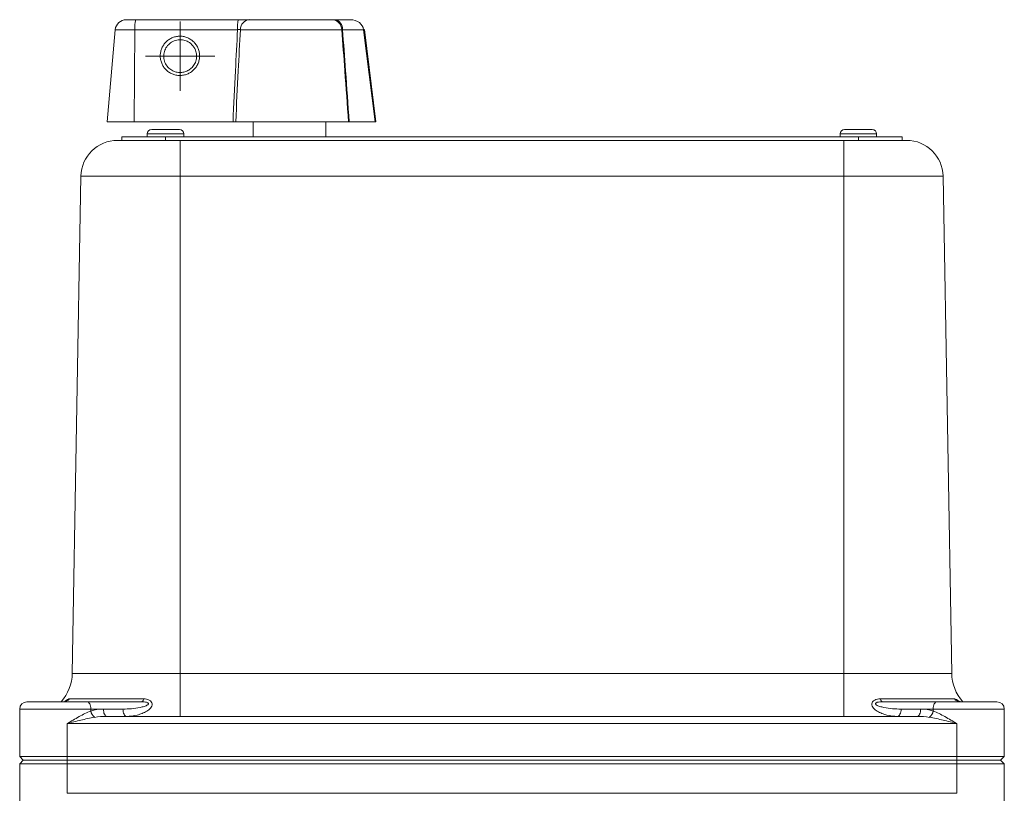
# Model space of a CAD drawing. Header units: millimetres. Extents: x 197 to 1079, y -127 to 860.
# Tile 18 of 28: x 461 to 596, y 754 to 860. Entities that reach past the tile are written whole.
import ezdxf

# ---------------------------------------------------------------- set-up
doc = ezdxf.new("R2010")
doc.units = ezdxf.units.MM

# ---------------------------------------------------------------- blocks, each defined once
blk = doc.blocks.new('SW_CENTERMARKSYMBOL_0')
at = {"color": 0, "linetype": 'Continuous', "lineweight": 0}
for p, q in [((0, 2.5), (0, 4.75)), ((0, 0), (0, 2.5)), ((-2.5, 0), (-4.75, 0)), ((0, 0), (-2.5, 0)), ((0, 0), (0, -2.5)), ((0, 0), (2.5, 0)), ((2.5, 0), (4.75, 0)), ((0, -2.5), (0, -4.75))]:
    blk.add_line(p, q, dxfattribs=at)

msp = doc.modelspace()

# ---------------------------------------------------------------- linework, layer by layer
at = {"color": 7, "linetype": 'Continuous', "lineweight": 15}
for p, q in [((475.44, 859.67), (476.75, 859.67)), ((476.75, 859.67), (490.82, 859.67)), ((492.38, 859.67), (503.65, 859.67)), ((504.05, 859.67), (506.17, 859.67)), ((473.95, 858.3), (472.84, 845.67)), ((476.64, 858.3), (476.56, 845.67)), ((490.71, 858.3), (476.64, 858.3)), ((505.01, 858.3), (491.1, 858.3)), ((505.11, 858.3), (505.01, 858.3)), ((508, 858.3), (505.11, 858.3)), ((509.56, 845.67), (508, 858.3)), ((509.68, 845.67), (508.11, 858.32)), ((472.84, 845.67), (476.56, 845.67)), ((476.56, 845.67), (490.09, 845.67)), ((490.46, 845.67), (505.93, 845.67)), ((492.84, 845.67), (492.84, 843.62)), ((502.84, 843.62), (502.84, 845.67)), ((506.02, 845.67), (509.56, 845.67)), ((509.68, 845.67), (509.56, 845.67)), ((478.34, 844.02), (478.34, 843.62)), ((478.94, 844.62), (482.43, 844.62)), ((482.43, 844.62), (482.74, 844.62)), ((483.34, 843.62), (483.34, 844.02)), ((573.34, 844.02), (573.34, 843.62)), ((573.94, 844.62), (577.43, 844.62)), ((577.43, 844.62), (577.74, 844.62)), ((578.34, 843.62), (578.34, 844.02)), ((474.24, 843.12), (475.11, 843.12)), ((474.84, 843.12), (474.84, 843.62)), ((480.84, 843.62), (474.84, 843.62)), ((479.07, 843.12), (475.11, 843.12)), ((479.07, 843.12), (482.84, 843.12)), ((480.84, 843.12), (480.84, 843.62)), ((575.84, 843.62), (480.84, 843.62)), ((482.84, 838.21), (482.84, 843.12)), ((482.84, 843.12), (573.84, 843.12)), ((573.84, 838.21), (573.84, 843.12)), ((573.84, 843.12), (577.61, 843.12)), ((575.84, 843.12), (575.84, 843.62)), ((581.84, 843.62), (575.84, 843.62)), ((581.58, 843.12), (577.61, 843.12)), ((581.58, 843.12), (582.45, 843.12)), ((581.84, 843.12), (581.84, 843.62)), ((469.24, 838.21), (468.05, 770.02)), ((482.84, 838.21), (469.24, 838.21)), ((482.84, 838.21), (482.84, 770.02)), ((573.84, 838.21), (482.84, 838.21)), ((573.84, 838.21), (573.84, 770.02)), ((587.45, 838.21), (573.84, 838.21)), ((587.45, 838.21), (588.64, 770.02)), ((468.05, 770.02), (482.84, 770.02)), ((482.84, 770.02), (573.84, 770.02)), ((482.84, 770.02), (482.84, 764.12)), ((573.84, 770.02), (573.84, 764.12)), ((573.84, 770.02), (588.64, 770.02)), ((461.84, 766.12), (470.09, 766.12)), ((467.66, 766.52), (477.83, 766.52)), ((470.09, 766.12), (477.57, 766.12)), ((578.86, 766.52), (589.03, 766.52)), ((579.11, 766.12), (586.59, 766.12)), ((586.59, 766.12), (594.84, 766.12)), ((460.84, 765.12), (460.84, 763.12)), ((470.59, 765.12), (470.59, 764.86)), ((472.32, 765.12), (470.59, 765.12)), ((475, 765.12), (472.32, 765.12)), ((472.82, 764.12), (583.87, 764.12)), ((584.37, 765.12), (581.69, 765.12)), ((586.09, 765.12), (584.37, 765.12)), ((586.09, 765.12), (586.09, 764.86)), ((595.84, 763.12), (595.84, 765.12)), ((460.84, 763.12), (460.84, 758.62)), ((589.34, 763.12), (467.34, 763.12)), ((467.34, 763.12), (467.34, 758.62)), ((589.34, 763.12), (589.34, 758.62)), ((595.84, 763.12), (595.84, 758.62)), ((460.84, 758.62), (467.34, 758.62)), ((461.34, 758.12), (460.84, 758.62)), ((460.84, 757.62), (461.34, 758.12)), ((467.34, 757.62), (460.84, 757.62)), ((460.84, 757.62), (460.84, 745.78)), ((461.34, 758.12), (467.34, 758.12)), ((467.34, 758.62), (589.34, 758.62)), ((467.34, 758.12), (467.34, 758.62)), ((467.34, 758.12), (589.34, 758.12)), ((467.34, 757.62), (467.34, 758.12)), ((467.34, 757.62), (467.34, 753.57)), ((589.34, 757.62), (467.34, 757.62)), ((589.34, 758.62), (595.84, 758.62)), ((589.34, 758.62), (589.34, 758.12)), ((589.34, 758.12), (595.34, 758.12)), ((589.34, 758.12), (589.34, 757.62)), ((595.84, 757.62), (589.34, 757.62)), ((589.34, 757.62), (589.34, 753.57)), ((595.84, 758.62), (595.34, 758.12)), ((595.34, 758.12), (595.84, 757.62)), ((595.84, 757.62), (595.84, 745.78)), ((467.34, 753.57), (589.34, 753.57))]:
    msp.add_line(p, q, dxfattribs=at)
at = {"color": 8, "linetype": 'Continuous', "lineweight": 15}
for p, q in [((476.64, 858.3), (473.95, 858.3)), ((478.34, 844.02), (483.34, 844.02)), ((573.34, 844.02), (578.34, 844.02)), ((470.59, 765.12), (460.84, 765.12)), ((595.84, 765.12), (586.09, 765.12))]:
    msp.add_line(p, q, dxfattribs=at)
at = {"color": 7, "linetype": 'Continuous', "lineweight": 15, "flags": 128}
for points in [[(470.59, 765.12), (470.58, 765.32), (470.56, 765.51), (470.51, 765.68), (470.45, 765.83), (470.37, 765.95), (470.28, 766.05), (470.19, 766.1), (470.09, 766.12)], [(477.83, 766.52), (477.8, 766.43), (477.78, 766.35), (477.75, 766.29), (477.72, 766.23), (477.68, 766.18), (477.65, 766.15), (477.61, 766.13), (477.57, 766.12)], [(579.11, 766.12), (579.08, 766.13), (579.04, 766.15), (579, 766.18), (578.97, 766.23), (578.94, 766.29), (578.91, 766.35), (578.88, 766.43), (578.86, 766.52)], [(586.59, 766.12), (586.5, 766.1), (586.4, 766.05), (586.32, 765.95), (586.24, 765.83), (586.18, 765.68), (586.13, 765.51), (586.1, 765.32), (586.09, 765.12)], [(472.82, 764.12), (472.72, 764.14), (472.63, 764.2), (472.54, 764.29), (472.46, 764.42), (472.4, 764.57), (472.36, 764.74), (472.33, 764.93), (472.32, 765.12)], [(475.5, 764.12), (475.4, 764.14), (475.31, 764.2), (475.22, 764.29), (475.15, 764.42), (475.08, 764.57), (475.04, 764.74), (475.01, 764.93), (475, 765.12)], [(581.69, 765.12), (581.68, 764.93), (581.65, 764.74), (581.6, 764.57), (581.54, 764.42), (581.46, 764.29), (581.38, 764.2), (581.28, 764.14), (581.19, 764.12)], [(584.37, 765.12), (584.36, 764.93), (584.33, 764.74), (584.29, 764.57), (584.22, 764.42), (584.15, 764.29), (584.06, 764.2), (583.97, 764.14), (583.87, 764.12)]]:
    msp.add_lwpolyline(points, dxfattribs=at)
at = {"color": 7, "linetype": 'Continuous', "lineweight": 15}
for centre, radius, start, end in [((475.44, 858.17), 1.5, 90, 175), ((481.47, 858.62), 4.84, 167.4958, 183.7979), ((495.54, 858.62), 4.84, 167.4948, 183.7989), ((492.48, 858.3), 1.38, 94.3663, 179.6763), ((503.59, 858.25), 1.42, 2.0448, 87.4039), ((503.82, 858.4), 1.29, 355.7405, 79.5715), ((498.45, 935.82), 78.11, 277.0213, 277.1065), ((478.94, 844.02), 0.6, 90, 180), ((482.74, 844.02), 0.6, 360, 90), ((573.94, 844.02), 0.6, 90, 180), ((577.74, 844.02), 0.6, 0, 90), ((474.24, 838.12), 5, 90, 179), ((582.45, 838.12), 5, 1, 90), ((462.05, 770.12), 6, 318.1897, 359), ((594.63, 770.12), 6, 181, 221.8103), ((461.84, 765.12), 1, 90, 180), ((466.89, 767.06), 0.935, 270.4357, 325.107), ((589.79, 767.06), 0.935, 214.8943, 269.564), ((594.84, 765.12), 1, 360, 90), ((472.16, 765.18), 1.6, 191.7415, 228.1784), ((584.53, 765.18), 1.6, 311.8205, 348.2603)]:
    msp.add_arc(centre, radius, start, end, dxfattribs=at)
for centre, major_axis, ratio, start_param, end_param in [((506.17, 858.17), (1.84, 0), 0.815892, 0.087266, 1.570796), ((472.32, 763.12), (3.46, 0), 0.57735, 1.570796, 2.091621), ((472.82, 763.12), (3.46, 0), 0.288675, 1.570796, 2.091621), ((583.87, 763.12), (3.46, 0), 0.288675, 1.049972, 1.570796), ((584.37, 763.12), (3.46, 0), 0.57735, 1.049972, 1.570796)]:
    msp.add_ellipse(centre, major_axis=major_axis, ratio=ratio, start_param=start_param, end_param=end_param, dxfattribs=at)
for points, knots in [([(490.82, 859.67), (490.98, 859.67), (491.13, 859.67), (491.43, 859.67), (491.58, 859.67), (491.85, 859.67), (491.97, 859.67), (492.2, 859.67), (492.29, 859.67), (492.38, 859.67)], [0, 0, 0, 0, 0.25, 0.25, 0.5, 0.5, 0.75, 0.75, 1, 1, 1, 1]), ([(484.49, 852.6), (484.36, 852.49), (484.06, 852.3), (483.56, 852.11), (483.04, 852.01), (482.51, 852.01), (481.99, 852.13), (481.5, 852.34), (481.06, 852.64), (480.69, 853.02), (480.4, 853.46), (480.21, 853.96), (480.11, 854.48), (480.11, 855.02), (480.23, 855.53), (480.44, 856.02), (480.74, 856.46), (481.12, 856.83), (481.57, 857.12), (482.06, 857.32), (482.59, 857.42), (483.12, 857.41), (483.64, 857.3), (484.12, 857.08), (484.56, 856.78), (484.93, 856.4), (485.22, 855.96), (485.42, 855.46), (485.52, 854.94), (485.51, 854.41), (485.4, 853.89), (485.19, 853.4), (484.89, 852.96), (484.63, 852.71), (484.49, 852.6)], [0, 0, 0, 0, 0.030977, 0.062322, 0.093667, 0.124748, 0.155811, 0.187322, 0.218804, 0.249999, 0.281138, 0.312675, 0.34413, 0.37525, 0.406275, 0.437676, 0.468994, 0.499999, 0.530948, 0.562322, 0.593667, 0.624748, 0.655811, 0.687322, 0.718804, 0.749999, 0.781138, 0.812675, 0.84413, 0.87525, 0.906275, 0.937676, 0.969023, 1, 1, 1, 1]), ([(490.09, 845.67), (490.2, 848.01), (490.31, 850.35), (490.43, 852.68), (490.52, 854.56), (490.62, 856.43), (490.71, 858.3)], [0, 0, 0, 0, 0.00704469, 0.00704469, 0.00704469, 0.01269085, 0.01269085, 0.01269085, 0.01269085]), ([(491.1, 858.3), (491, 856.43), (490.91, 854.56), (490.81, 852.68), (490.69, 850.35), (490.58, 848.01), (490.46, 845.67)], [0.00137575, 0.00137575, 0.00137575, 0.00137575, 0.00702129, 0.00702129, 0.00702129, 0.0140653, 0.0140653, 0.0140653, 0.0140653]), ([(491.1, 858.3), (491.07, 858.31), (491, 858.32), (490.86, 858.32), (490.76, 858.31), (490.71, 858.3)], [0, 0, 0, 0, 0.35435, 0.7064047, 1, 1, 1, 1]), ([(505.93, 845.67), (505.76, 848.01), (505.59, 850.34), (505.42, 852.67), (505.28, 854.55), (505.15, 856.43), (505.01, 858.3)], [0, 0, 0, 0, 0.00702878, 0.00702878, 0.00702878, 0.01268024, 0.01268024, 0.01268024, 0.01268024]), ([(505.11, 858.3), (505.25, 856.43), (505.38, 854.55), (505.52, 852.67), (505.69, 850.34), (505.86, 848.01), (506.02, 845.67)], [0.00137467, 0.00137467, 0.00137467, 0.00137467, 0.00702621, 0.00702621, 0.00702621, 0.01405507, 0.01405507, 0.01405507, 0.01405507]), ([(484.25, 852.91), (484.41, 853.05), (484.72, 853.37), (485.02, 853.98), (485.13, 854.65), (485.02, 855.39), (484.65, 856.11), (484.03, 856.64), (483.31, 856.91), (482.57, 856.95), (481.82, 856.72), (481.21, 856.28), (480.78, 855.67), (480.57, 854.94), (480.6, 854.17), (480.9, 853.45), (481.39, 852.91), (481.98, 852.56), (482.6, 852.41), (483.21, 852.43), (483.78, 852.6), (484.1, 852.8), (484.25, 852.91)], [0, 0, 0, 0, 0.045223, 0.0927373, 0.1425989, 0.1878535, 0.2500221, 0.3121569, 0.3574267, 0.4128888, 0.4669089, 0.5195719, 0.5709699, 0.6214018, 0.6780603, 0.7317954, 0.7855997, 0.8321805, 0.8768809, 0.9197289, 0.9607564, 1, 1, 1, 1]), ([(467.09, 766.15), (467.1, 766.16), (467.12, 766.17), (467.06, 766.13), (466.95, 766.13), (466.9, 766.13)], [0, 0, 0, 0, 0.275469, 0.644127, 1, 1, 1, 1]), ([(475, 765.12), (475.39, 765.12), (475.79, 765.14), (476.58, 765.21), (476.97, 765.27), (477.54, 765.38), (477.72, 765.43), (477.99, 765.51), (478.08, 765.54), (478.25, 765.62), (478.33, 765.66), (478.43, 765.73), (478.46, 765.76), (478.5, 765.82), (478.51, 765.85), (478.48, 765.93), (478.44, 765.96), (478.35, 766.01), (478.3, 766.03), (478.14, 766.08), (478.03, 766.1), (477.8, 766.12), (477.69, 766.12), (477.57, 766.12)], [0, 0, 0, 0, 0.25, 0.25, 0.5, 0.5, 0.625, 0.625, 0.6875, 0.6875, 0.75, 0.75, 0.78125, 0.78125, 0.8125, 0.8125, 0.84375, 0.84375, 0.875, 0.875, 0.9375, 0.9375, 1, 1, 1, 1]), ([(477.83, 766.52), (477.97, 766.52), (478.11, 766.51), (478.37, 766.46), (478.5, 766.42), (478.72, 766.3), (478.82, 766.22), (478.96, 766.05), (479, 765.94), (479.02, 765.74), (479, 765.64), (478.92, 765.44), (478.86, 765.35), (478.65, 765.1), (478.46, 764.96), (478.07, 764.71), (477.85, 764.61), (477.41, 764.43), (477.18, 764.36), (476.47, 764.18), (475.99, 764.12), (475.5, 764.12)], [0, 0, 0, 0, 0.0625, 0.0625, 0.125, 0.125, 0.1875, 0.1875, 0.25, 0.25, 0.3125, 0.3125, 0.375, 0.375, 0.5, 0.5, 0.625, 0.625, 0.75, 0.75, 1, 1, 1, 1]), ([(581.19, 764.12), (580.7, 764.12), (580.22, 764.18), (579.52, 764.36), (579.29, 764.43), (578.84, 764.6), (578.63, 764.71), (578.33, 764.89), (578.23, 764.96), (578.06, 765.1), (577.97, 765.18), (577.83, 765.35), (577.77, 765.44), (577.69, 765.63), (577.67, 765.73), (577.68, 765.94), (577.72, 766.04), (577.86, 766.22), (577.96, 766.3), (578.3, 766.47), (578.57, 766.52), (578.86, 766.52)], [0, 0, 0, 0, 0.25, 0.25, 0.375, 0.375, 0.5, 0.5, 0.5625, 0.5625, 0.625, 0.625, 0.6875, 0.6875, 0.75, 0.75, 0.8125, 0.8125, 0.875, 0.875, 1, 1, 1, 1]), ([(579.11, 766.12), (579, 766.12), (578.88, 766.12), (578.66, 766.1), (578.54, 766.08), (578.38, 766.03), (578.33, 766.01), (578.24, 765.96), (578.2, 765.93), (578.18, 765.85), (578.19, 765.82), (578.23, 765.75), (578.26, 765.73), (578.36, 765.65), (578.44, 765.61), (578.61, 765.54), (578.7, 765.51), (578.97, 765.43), (579.15, 765.38), (579.73, 765.27), (580.11, 765.21), (580.9, 765.14), (581.29, 765.12), (581.69, 765.12)], [0, 0, 0, 0, 0.0625, 0.0625, 0.125, 0.125, 0.15625, 0.15625, 0.1875, 0.1875, 0.21875, 0.21875, 0.25, 0.25, 0.3125, 0.3125, 0.375, 0.375, 0.5, 0.5, 0.75, 0.75, 1, 1, 1, 1]), ([(589.79, 766.14), (589.74, 766.14), (589.63, 766.12), (589.57, 766.17), (589.58, 766.16), (589.58, 766.16)], [0, 0, 0, 0, 0.4011462, 0.9390838, 1, 1, 1, 1]), ([(470.59, 764.86), (470.33, 764.76), (470.06, 764.64), (469.53, 764.37), (469.26, 764.23), (468.71, 763.93), (468.44, 763.77), (468.03, 763.53), (467.89, 763.45), (467.62, 763.29), (467.48, 763.2), (467.34, 763.12)], [0, 0, 0, 0, 0.25, 0.25, 0.5, 0.5, 0.75, 0.75, 0.875, 0.875, 1, 1, 1, 1]), ([(586.09, 764.86), (586.36, 764.76), (586.62, 764.64), (587.16, 764.37), (587.43, 764.23), (587.98, 763.93), (588.25, 763.77), (588.66, 763.53), (588.79, 763.45), (589.07, 763.29), (589.21, 763.2), (589.34, 763.12)], [0, 0, 0, 0, 0.25, 0.25, 0.5, 0.5, 0.75, 0.75, 0.875, 0.875, 1, 1, 1, 1]), ([(471.09, 763.99), (470.48, 763.89), (469.85, 763.75), (468.6, 763.45), (467.97, 763.28), (467.34, 763.12)], [0, 0, 0, 0, 0.5, 0.5, 1, 1, 1, 1]), ([(585.59, 763.99), (586.21, 763.89), (586.83, 763.75), (588.09, 763.45), (588.72, 763.28), (589.34, 763.12)], [0, 0, 0, 0, 0.5, 0.5, 1, 1, 1, 1])]:
    msp.add_open_spline(points, degree=3, knots=knots, dxfattribs=at)
for points in [[(503.65, 859.67), (503.75, 859.67), (503.88, 859.67), (504.05, 859.67)], [(490.46, 845.67), (490.38, 845.67), (490.24, 845.67), (490.09, 845.67)], [(506.02, 845.67), (505.99, 845.67), (505.95, 845.67), (505.93, 845.67)]]:
    msp.add_open_spline(points, degree=3, dxfattribs=at)
at = {"color": 8, "linetype": 'Continuous', "lineweight": 15}
for points, knots in [([(467.03, 766.14), (467.1, 766.2), (467.3, 766.38), (467.5, 766.5), (467.61, 766.52), (467.66, 766.52)], [0, 0, 0, 0, 0.267594, 0.700389, 1, 1, 1, 1]), ([(589.03, 766.52), (589.11, 766.5), (589.24, 766.48), (589.48, 766.3), (589.61, 766.18), (589.66, 766.14)], [0, 0, 0, 0, 0.5336067, 0.8435305, 1, 1, 1, 1])]:
    msp.add_open_spline(points, degree=3, knots=knots, dxfattribs=at)

# ---------------------------------------------------------------- block references
at = {"color": 7, "linetype": 'Continuous', "lineweight": 0}
msp.add_blockref('SW_CENTERMARKSYMBOL_0', (482.84, 854.67), dxfattribs=at)

doc.saveas('drawing.dxf')
